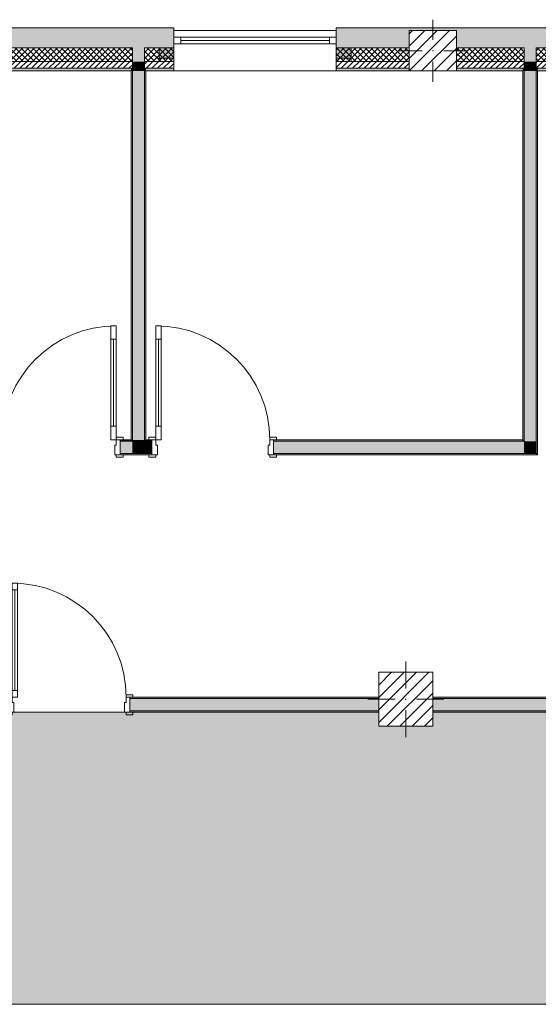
# Model space of a CAD drawing. Header units: millimetres. Extents: x -30280 to 19093, y -19247 to 4746.
# Tile 2 of 166: x -24412 to -20576, y -19247 to -11960. Entities that reach past the tile are written whole.
import ezdxf

# ---------------------------------------------------------------- set-up
doc = ezdxf.new("R2010")
doc.units = ezdxf.units.MM
doc.header["$MEASUREMENT"] = 0
doc.linetypes.add('Wipeout_Contour', pattern=[1000, 0, -1000])
for name, color, linetype in [('10_ESTR_Pilars', 7, 'Continuous'), ('12_FAÇ_Façana', 7, 'Continuous'), ('14_PAV_Paviment existent', 7, 'Continuous'), ('Puertas Archicad', 7, 'Continuous'), ('Ventanas Archicad', 7, 'Continuous')]:
    doc.layers.add(name, color=color, linetype=linetype)
for name, color, linetype, lineweight in [('10_ESTR_Pilars_Pluma_Nº__20', 1, 'Continuous', 5), ('10_ESTR_Pilars_Pluma_Nº__28', 7, 'Continuous', 20), ('10_ESTR_Pilars_Pluma_Nº__42', 8, 'Continuous', 25), ('12_FAÇ_Façana_Pluma_Nº__1', 7, 'Continuous', 5), ('12_FAÇ_Façana_Pluma_Nº__2', 8, 'Continuous', 5), ('12_FAÇ_Façana_Pluma_Nº__7', 7, 'Continuous', 5), ('14_PAV_Paviment existent_Pluma_Nº__89', 7, 'Continuous', 5), ('Puertas Archicad_Pluma_Nº__1', 7, 'Continuous', 5), ('Puertas Archicad_Pluma_Nº__7', 7, 'Continuous', 5), ('Ventanas Archicad_Pluma_Nº__1', 7, 'Continuous', 5), ('Ventanas Archicad_Pluma_Nº__7', 7, 'Continuous', 5)]:
    doc.layers.add(name, color=color, linetype=linetype, lineweight=lineweight)
for name, color, linetype, lineweight, true_color in [('12_FAÇ_Façana_Pluma_Nº__102', 7, 'Continuous', 5, 0xcccccc), ('12_FAÇ_Façana_Pluma_Nº__174', 7, 'Continuous', 13, 0xe4ad2c), ('12_FAÇ_Façana_Pluma_Nº__176', 7, 'Continuous', 15, 0x93a0c6), ('14_PAV_Paviment existent_Pluma_Nº__197', 7, 'Continuous', 0, 0xffe68e), ('Puertas Archicad_Pluma_Nº__3', 7, 'Continuous', 5, 0xa4a4a4)]:
    doc.layers.add(name, color=color, linetype=linetype, lineweight=lineweight, true_color=true_color)
pattern_1 = [(45, (0, 0), (-21.213203, 21.213203), [])]
pattern_2 = [(45, (0, 0), (-21.213203, 21.213203), []), (135, (0, 0), (21.213203, 21.213203), [])]
pattern_3 = [(0, (0, 0), (0, 75), [0, -75])]
pattern_4 = [(45, (0, 0), (-45.96194, 45.96194), [])]

# ---------------------------------------------------------------- blocks, each defined once
blk = doc.blocks.new('Forjado_3_1', base_point=(6678.9, -19246.6))
at = {"layer": '14_PAV_Paviment existent_Pluma_Nº__197', "linetype": 'Continuous', "lineweight": 0, "true_color": 0x3f3923}
blk.add_hatch(color=39, dxfattribs=at).paths.add_polyline_path([(6678.9, -19246.6), (6678.9, -17084), (-28038.7, -17084), (-28050.8, -19246.6)])
at = {"layer": '14_PAV_Paviment existent_Pluma_Nº__89', "color": 7, "linetype": 'Continuous', "lineweight": 5, "flags": 128}
blk.add_lwpolyline([(6678.9, -19246.6), (-28050.8, -19246.6), (-28038.7, -17084), (6678.9, -17084)], close=True, dxfattribs=at)
blk = doc.blocks.new('Muro_29_1', base_point=(-20461.1, -12339))
at = {"layer": '12_FAÇ_Façana_Pluma_Nº__102', "linetype": 'Continuous', "lineweight": 0, "true_color": 0xe5e5e5}
for points in [[(-22071.1, -12019), (-22071.1, -12169), (-21531.2, -12169), (-21531.2, -12039.6), (-21181.2, -12039.6), (-21181.2, -12169), (-20681.4, -12169), (-20681.4, -12019)], [(-20681.4, -12169), (-20591.4, -12169), (-20591.4, -12019), (-20681.4, -12019)], [(-20591.4, -12169), (-20461.1, -12169), (-20461.1, -12019), (-20591.4, -12019)]]:
    blk.add_hatch(color=254, dxfattribs=at).paths.add_polyline_path(points)
at = {"layer": '12_FAÇ_Façana_Pluma_Nº__174', "linetype": 'Continuous', "lineweight": 13, "true_color": 0xe4ad2c}
h = blk.add_hatch(dxfattribs=at)
h.set_pattern_fill('SATE_Aislamiento_0001', color=42, style=0, pattern_type=2)
h.set_pattern_definition(pattern_2)
h.paths.add_polyline_path([(-22071.1, -12169), (-22071.1, -12269), (-21531.2, -12269), (-21531.2, -12169)])
h = blk.add_hatch(dxfattribs=at)
h.set_pattern_fill('SATE_Aislamiento_0001', color=42, style=0, pattern_type=2)
h.set_pattern_definition(pattern_2)
h.paths.add_polyline_path([(-21181.2, -12169), (-21181.2, -12269), (-20681.4, -12269), (-20681.4, -12169)])
h = blk.add_hatch(dxfattribs=at)
h.set_pattern_fill('SATE_Aislamiento_0001', color=42, style=0, pattern_type=2)
h.set_pattern_definition(pattern_2)
h.paths.add_polyline_path([(-20591.4, -12269), (-20461.1, -12269), (-20461.1, -12169), (-20591.4, -12169)])
at = {"layer": '12_FAÇ_Façana_Pluma_Nº__176', "linetype": 'Continuous', "lineweight": 0, "true_color": 0x495063}
for points in [[(-22071.1, -12319), (-22071.1, -12339), (-21531.2, -12339), (-21531.2, -12319)], [(-21181.2, -12319), (-21181.2, -12339), (-20691.4, -12339), (-20691.4, -12319)], [(-20691.4, -12339), (-20681.4, -12339), (-20681.4, -12319), (-20691.4, -12319)], [(-20591.4, -12339), (-20581.4, -12339), (-20581.4, -12319), (-20591.4, -12319)], [(-20581.4, -12339), (-20461.1, -12339), (-20461.1, -12319), (-20581.4, -12319)]]:
    blk.add_hatch(color=251, dxfattribs=at).paths.add_polyline_path(points)
at = {"layer": '12_FAÇ_Façana_Pluma_Nº__2', "linetype": 'Continuous', "lineweight": 5}
h = blk.add_hatch(dxfattribs=at)
h.set_pattern_fill('Ceramic_0001', color=8, style=0, pattern_type=2)
h.set_pattern_definition(pattern_1)
h.paths.add_polyline_path([(-22071.1, -12269), (-22071.1, -12319), (-21531.2, -12319), (-21531.2, -12269)])
h = blk.add_hatch(dxfattribs=at)
h.set_pattern_fill('Ceramic_0001', color=8, style=0, pattern_type=2)
h.set_pattern_definition(pattern_1)
h.paths.add_polyline_path([(-21181.2, -12269), (-21181.2, -12319), (-20681.4, -12319), (-20681.4, -12269)])
h = blk.add_hatch(dxfattribs=at)
h.set_pattern_fill('Ceramic_0001', color=8, style=0, pattern_type=2)
h.set_pattern_definition(pattern_1)
h.paths.add_polyline_path([(-20591.4, -12319), (-20461.1, -12319), (-20461.1, -12269), (-20591.4, -12269)])
at = {"layer": '12_FAÇ_Façana_Pluma_Nº__7', "color": 7, "linetype": 'Continuous', "lineweight": 5}
for p, q in [((-22071.1, -12169), (-21531.2, -12169)), ((-21181.2, -12169), (-20681.4, -12169)), ((-20681.4, -12169), (-20681.4, -12269)), ((-20591.4, -12269), (-20591.4, -12169)), ((-20591.4, -12169), (-20461.1, -12169)), ((-22071.1, -12269), (-21531.2, -12269)), ((-21181.2, -12269), (-20681.4, -12269)), ((-20681.4, -12269), (-20681.4, -12319)), ((-20591.4, -12319), (-20591.4, -12269)), ((-20591.4, -12269), (-20461.1, -12269)), ((-22071.1, -12319), (-21531.2, -12319)), ((-21181.2, -12319), (-20681.4, -12319)), ((-20681.4, -12319), (-20681.4, -12339)), ((-20591.4, -12339), (-20591.4, -12319)), ((-20591.4, -12319), (-20461.1, -12319))]:
    blk.add_line(p, q, dxfattribs=at)
at = {"layer": '12_FAÇ_Façana_Pluma_Nº__7', "color": 7, "linetype": 'Continuous', "lineweight": 5, "flags": 128}
for points in [[(-20461.1, -12019), (-22071.1, -12019)], [(-22071.1, -12019), (-22071.1, -12059)], [(-20461.1, -12059), (-20461.1, -12019)], [(-22071.1, -12339), (-21531.2, -12339)], [(-21181.2, -12339), (-20691.4, -12339)], [(-20581.4, -12339), (-20461.1, -12339)]]:
    blk.add_lwpolyline(points, dxfattribs=at)
blk = doc.blocks.new('Muro_32_1', base_point=(-23271.1, -12339))
at = {"layer": '12_FAÇ_Façana_Pluma_Nº__102', "linetype": 'Continuous', "lineweight": 0, "true_color": 0xe5e5e5}
for points in [[(-23578.6, -12019), (-26492.5, -12019), (-26492.5, -12169), (-23578.6, -12169)], [(-23578.6, -12169), (-23488.6, -12169), (-23488.6, -12019), (-23578.6, -12019)], [(-23488.6, -12169), (-23271.1, -12169), (-23271.1, -12019), (-23488.6, -12019)]]:
    blk.add_hatch(color=254, dxfattribs=at).paths.add_polyline_path(points)
at = {"layer": '12_FAÇ_Façana_Pluma_Nº__174', "linetype": 'Continuous', "lineweight": 13, "true_color": 0xe4ad2c}
h = blk.add_hatch(dxfattribs=at)
h.set_pattern_fill('SATE_Aislamiento_0001', color=42, style=0, pattern_type=2)
h.set_pattern_definition(pattern_2)
h.paths.add_polyline_path([(-23578.6, -12169), (-26492.5, -12169), (-26492.5, -12269), (-23578.6, -12269)])
h = blk.add_hatch(dxfattribs=at)
h.set_pattern_fill('SATE_Aislamiento_0001', color=42, style=0, pattern_type=2)
h.set_pattern_definition(pattern_2)
h.paths.add_polyline_path([(-23488.6, -12269), (-23271.1, -12269), (-23271.1, -12169), (-23488.6, -12169)])
at = {"layer": '12_FAÇ_Façana_Pluma_Nº__176', "linetype": 'Continuous', "lineweight": 0, "true_color": 0x495063}
for points in [[(-23588.6, -12319), (-26492.5, -12319), (-26492.5, -12339), (-23588.6, -12339)], [(-23588.6, -12339), (-23578.6, -12339), (-23578.6, -12319), (-23588.6, -12319)], [(-23488.6, -12339), (-23478.6, -12339), (-23478.6, -12319), (-23488.6, -12319)], [(-23478.6, -12339), (-23271.1, -12339), (-23271.1, -12319), (-23478.6, -12319)]]:
    blk.add_hatch(color=251, dxfattribs=at).paths.add_polyline_path(points)
at = {"layer": '12_FAÇ_Façana_Pluma_Nº__2', "linetype": 'Continuous', "lineweight": 5}
h = blk.add_hatch(dxfattribs=at)
h.set_pattern_fill('Ceramic_0001', color=8, style=0, pattern_type=2)
h.set_pattern_definition(pattern_1)
h.paths.add_polyline_path([(-23578.6, -12269), (-26492.5, -12269), (-26492.5, -12319), (-23578.6, -12319)])
h = blk.add_hatch(dxfattribs=at)
h.set_pattern_fill('Ceramic_0001', color=8, style=0, pattern_type=2)
h.set_pattern_definition(pattern_1)
h.paths.add_polyline_path([(-23488.6, -12319), (-23271.1, -12319), (-23271.1, -12269), (-23488.6, -12269)])
at = {"layer": '12_FAÇ_Façana_Pluma_Nº__7', "color": 7, "linetype": 'Continuous', "lineweight": 5}
for p, q in [((-26492.5, -12169), (-23578.6, -12169)), ((-23578.6, -12169), (-23578.6, -12269)), ((-23488.6, -12269), (-23488.6, -12169)), ((-23488.6, -12169), (-23271.1, -12169)), ((-26492.5, -12269), (-23578.6, -12269)), ((-23578.6, -12269), (-23578.6, -12319)), ((-23488.6, -12319), (-23488.6, -12269)), ((-23488.6, -12269), (-23271.1, -12269)), ((-26492.5, -12319), (-23578.6, -12319)), ((-23578.6, -12319), (-23578.6, -12339)), ((-23488.6, -12339), (-23488.6, -12319)), ((-23488.6, -12319), (-23271.1, -12319))]:
    blk.add_line(p, q, dxfattribs=at)
at = {"layer": '12_FAÇ_Façana_Pluma_Nº__7', "color": 7, "linetype": 'Continuous', "lineweight": 5, "flags": 128}
for points in [[(-23271.1, -12019), (-26492.5, -12019)], [(-26492.5, -12019), (-26492.5, -12339)], [(-23271.1, -12059), (-23271.1, -12019)], [(-26492.5, -12339), (-23588.6, -12339)], [(-23478.6, -12339), (-23271.1, -12339)]]:
    blk.add_lwpolyline(points, dxfattribs=at)
blk = doc.blocks.new('Ventana Vertical Multi-Faja 27_8')
at = {"layer": 'Ventanas Archicad_Pluma_Nº__1', "color": 7, "linetype": 'Continuous', "lineweight": 5}
for p, q in [((-600, 50), (600, 50)), ((-600, 0), (-550, 0)), ((-550, 0), (-550, -50)), ((-550, 0), (550, 0)), ((550, -50), (550, 0)), ((550, 0), (600, 0)), ((-550, -50), (-600, -50)), ((-550, -25), (550, -25)), ((550, -50), (-550, -50)), ((600, -50), (550, -50)), ((-600, -180), (-600, -155)), ((600, -180), (600, -155)), ((-600, -250), (600, -250))]:
    blk.add_line(p, q, dxfattribs=at)
at = {"layer": 'Ventanas Archicad_Pluma_Nº__7', "color": 7, "linetype": 'Continuous', "lineweight": 5}
for p, q in [((-600, 50), (-600, 30)), ((-600, 30), (-600, 0)), ((-600, 30), (-600, 0)), ((-600, 0), (-600, -50)), ((-600, 0), (-600, -50)), ((-600, 0), (-600, -50)), ((-600, 0), (-600, -50)), ((600, 50), (600, 30)), ((600, 30), (600, 0)), ((600, 30), (600, 0)), ((600, 0), (600, -50)), ((600, 0), (600, -50)), ((600, 0), (600, -50)), ((600, 0), (600, -50)), ((-600, -50), (-600, -80)), ((-600, -50), (-600, -80)), ((600, -50), (600, -80)), ((600, -50), (600, -80)), ((-600, -80), (-600, -155)), ((-600, -80), (-600, -155)), ((600, -80), (600, -155)), ((600, -80), (600, -155)), ((-600, -180), (-600, -230)), ((600, -180), (600, -230)), ((-600, -230), (-600, -250)), ((600, -230), (600, -250))]:
    blk.add_line(p, q, dxfattribs=at)
blk = doc.blocks.new('Muro_33_1', base_point=(-22071.1, -12339))
at = {"layer": '12_FAÇ_Façana', "linetype": 'Continuous', "lineweight": 0, "true_color": 0x000000}
h = blk.add_hatch(dxfattribs=at)
h.set_pattern_fill('Yeso_0001', color=18, style=0, pattern_type=2)
h.set_pattern_definition(pattern_3)
h.paths.add_polyline_path([(-23271.1, -12269), (-23271.1, -12244), (-23381.1, -12244), (-23381.1, -12269)])
h = blk.add_hatch(dxfattribs=at)
h.set_pattern_fill('Yeso_0001', color=18, style=0, pattern_type=2)
h.set_pattern_definition(pattern_3)
h.paths.add_polyline_path([(-22071.1, -12269), (-21961.1, -12269), (-21961.1, -12244), (-22071.1, -12244)])
at = {"layer": '12_FAÇ_Façana_Pluma_Nº__102', "linetype": 'Continuous', "lineweight": 0, "true_color": 0xe5e5e5}
for points in [[(-23381.1, -12169), (-23381.1, -12244), (-23271.1, -12244), (-23271.1, -12059)], [(-21961.1, -12169), (-22071.1, -12059), (-22071.1, -12244), (-21961.1, -12244)]]:
    blk.add_hatch(color=254, dxfattribs=at).paths.add_polyline_path(points)
at = {"layer": '12_FAÇ_Façana_Pluma_Nº__1', "color": 7, "linetype": 'Continuous', "lineweight": 5}
for p, q in [((-23381.1, -12244), (-23381.1, -12269)), ((-23271.1, -12244), (-23381.1, -12244)), ((-23381.1, -12269), (-23271.1, -12269)), ((-23271.1, -12269), (-23271.1, -12244)), ((-22071.1, -12269), (-22071.1, -12244)), ((-22071.1, -12244), (-21961.1, -12244)), ((-21961.1, -12269), (-22071.1, -12269)), ((-21961.1, -12244), (-21961.1, -12269))]:
    blk.add_line(p, q, dxfattribs=at)
at = {"layer": '12_FAÇ_Façana_Pluma_Nº__7', "color": 7, "linetype": 'Continuous', "lineweight": 5}
for p, q in [((-23271.1, -12039), (-23271.1, -12059)), ((-23271.1, -12059), (-23271.1, -12089)), ((-23271.1, -12059), (-23271.1, -12089)), ((-23271.1, -12089), (-23271.1, -12139)), ((-23271.1, -12089), (-23271.1, -12139)), ((-22071.1, -12039), (-22071.1, -12059)), ((-22071.1, -12059), (-22071.1, -12089)), ((-22071.1, -12059), (-22071.1, -12089)), ((-22071.1, -12089), (-22071.1, -12139)), ((-22071.1, -12089), (-22071.1, -12139)), ((-23381.1, -12169), (-23381.1, -12244)), ((-23271.1, -12139), (-23271.1, -12169)), ((-23271.1, -12139), (-23271.1, -12169)), ((-23271.1, -12169), (-23271.1, -12244)), ((-23271.1, -12169), (-23271.1, -12244)), ((-22071.1, -12139), (-22071.1, -12169)), ((-22071.1, -12139), (-22071.1, -12169)), ((-22071.1, -12169), (-22071.1, -12244)), ((-22071.1, -12169), (-22071.1, -12244)), ((-21961.1, -12169), (-21961.1, -12244)), ((-23271.1, -12269), (-23271.1, -12319)), ((-22071.1, -12269), (-22071.1, -12319)), ((-23271.1, -12319), (-23271.1, -12339)), ((-22071.1, -12319), (-22071.1, -12339))]:
    blk.add_line(p, q, dxfattribs=at)
at = {"layer": 'Ventanas Archicad', "color": 253, "linetype": 'Continuous', "lineweight": 5, "true_color": 0xa4a4a6, "zscale": 1000}
blk.add_blockref('Ventana Vertical Multi-Faja 27_8', (-22671.1, -12089), dxfattribs=at)
blk = doc.blocks.new('Puerta 27_2')
at = {"layer": 'Puertas Archicad_Pluma_Nº__1', "color": 7, "linetype": 'Continuous', "lineweight": 5}
for p, q in [((382, 794), (382, 844)), ((382, 844), (422, 844)), ((422, 844), (422, 794)), ((422, 794), (382, 794)), ((402, 794), (402, 50)), ((-472, 0), (-472, 19)), ((-472, 19), (-422, 19)), ((-422, 0), (-472, 0)), ((-422, 0), (-450, 0)), ((-450, 0), (-450, -110)), ((-422, 19), (-422, 0)), ((-422, -40), (-422, 0)), ((382, 0), (382, 50)), ((382, 50), (422, 50)), ((422, 0), (382, 0)), ((422, 50), (422, 0)), ((422, 19), (472, 19)), ((422, 0), (422, 19)), ((472, 0), (422, 0)), ((450, 0), (422, 0)), ((422, 0), (422, -40)), ((450, -110), (450, 0)), ((472, 19), (472, 0)), ((-410, -40), (-422, -40)), ((-410, -110), (-410, -40)), ((422, -40), (410, -40)), ((410, -40), (410, -110)), ((-472, -129), (-472, -110)), ((-472, -110), (-422, -110)), ((-422, -129), (-472, -129)), ((-450, -110), (-410, -110)), ((-422, -110), (-422, -129)), ((410, -110), (450, -110)), ((422, -110), (472, -110)), ((422, -129), (422, -110)), ((472, -129), (422, -129)), ((472, -110), (472, -129))]:
    blk.add_line(p, q, dxfattribs=at)
at = {"layer": 'Puertas Archicad_Pluma_Nº__1', "color": 7, "linetype": 'Continuous', "lineweight": 5, "flags": 128}
for points in [[(402, 794), (402, 50), (382, 50), (382, 794)], [(422, 794), (422, 50), (402, 50), (402, 794)]]:
    blk.add_lwpolyline(points, close=True, dxfattribs=at)
at = {"layer": 'Puertas Archicad_Pluma_Nº__3', "color": 253, "linetype": 'Continuous', "lineweight": 5, "true_color": 0xa4a4a4}
blk.add_arc((422, 0), 844, 90, 180, dxfattribs=at)
at = {"layer": 'Puertas Archicad_Pluma_Nº__7', "color": 7, "linetype": 'Continuous', "lineweight": 5}
for p, q in [((-450, 0), (-472, 0)), ((-450, 0), (-472, 0)), ((-450, 0), (-450, -10)), ((-450, 0), (-450, -10)), ((450, 0), (450, -10)), ((450, 0), (450, -10)), ((450, 0), (472, 0)), ((450, 0), (472, 0)), ((-450, -10), (-450, -100)), ((-450, -10), (-450, -100)), ((450, -10), (450, -100)), ((450, -10), (450, -100)), ((-450, -110), (-472, -110)), ((-450, -110), (-472, -110)), ((-450, -100), (-450, -110)), ((-450, -100), (-450, -110)), ((450, -100), (450, -110)), ((450, -100), (450, -110)), ((450, -110), (472, -110)), ((450, -110), (472, -110))]:
    blk.add_line(p, q, dxfattribs=at)
blk = doc.blocks.new('Muro_38_1', base_point=(-27275.1, -17084))
at = {"layer": '12_FAÇ_Façana_Pluma_Nº__102', "linetype": 'Continuous', "lineweight": 0, "true_color": 0xe5e5e5}
for points in [[(-23596.4, -17074), (-21756.1, -17074), (-21756.1, -16984), (-23596.4, -16984)], [(-21356.1, -17074), (-19228.6, -17074), (-19228.6, -16984), (-21356.1, -16984)]]:
    blk.add_hatch(color=254, dxfattribs=at).paths.add_polyline_path(points)
at = {"layer": '12_FAÇ_Façana_Pluma_Nº__176', "linetype": 'Continuous', "lineweight": 0, "true_color": 0x495063}
for points in [[(-21756.1, -16974), (-23596.4, -16974), (-23596.4, -16984), (-21756.1, -16984)], [(-21356.1, -16984), (-19228.6, -16984), (-19228.6, -16974), (-21356.1, -16974)], [(-23596.4, -17074), (-23596.4, -17084), (-21756.1, -17084), (-21756.1, -17074)], [(-21356.1, -17084), (-19228.6, -17084), (-19228.6, -17074), (-21356.1, -17074)]]:
    blk.add_hatch(color=251, dxfattribs=at).paths.add_polyline_path(points)
at = {"layer": '12_FAÇ_Façana_Pluma_Nº__7', "color": 7, "linetype": 'Continuous', "lineweight": 5}
for p, q in [((-23596.4, -16974), (-23574.4, -16974)), ((-23596.4, -16974), (-23596.4, -16984)), ((-21756.1, -16984), (-23596.4, -16984)), ((-23596.4, -16984), (-23596.4, -17074)), ((-19228.6, -16984), (-21356.1, -16984)), ((-23596.4, -17074), (-21756.1, -17074)), ((-23596.4, -17074), (-23596.4, -17084)), ((-23596.4, -17084), (-23574.4, -17084)), ((-21356.1, -17074), (-19228.6, -17074))]:
    blk.add_line(p, q, dxfattribs=at)
at = {"layer": '12_FAÇ_Façana_Pluma_Nº__7', "color": 7, "linetype": 'Continuous', "lineweight": 5, "flags": 128}
for points in [[(-21756.1, -16974), (-23596.4, -16974)], [(-19228.6, -16974), (-21356.1, -16974)], [(-23596.4, -17084), (-21756.1, -17084)], [(-21356.1, -17084), (-19228.6, -17084)]]:
    blk.add_lwpolyline(points, dxfattribs=at)
at = {"layer": 'Puertas Archicad', "color": 253, "linetype": 'Continuous', "lineweight": 5, "true_color": 0xa4a4a6, "xscale": -1, "zscale": 1000}
blk.add_blockref('Puerta 27_2', (-24046.4, -16974), dxfattribs=at)
blk = doc.blocks.new('Puerta 27_4')
at = {"layer": 'Puertas Archicad_Pluma_Nº__1', "color": 7, "linetype": 'Continuous', "lineweight": 5}
for p, q in [((382, 744), (382, 844)), ((382, 844), (422, 844)), ((422, 844), (422, 744)), ((422, 744), (382, 744)), ((402, 744), (402, 100)), ((382, 0), (382, 100)), ((382, 100), (422, 100)), ((422, 100), (422, 0)), ((-472, 0), (-472, 19)), ((-472, 19), (-422, 19)), ((-422, 0), (-472, 0)), ((-422, 0), (-450, 0)), ((-450, 0), (-450, -110)), ((-422, 19), (-422, 0)), ((-422, -40), (-422, 0)), ((422, 0), (382, 0)), ((422, 19), (472, 19)), ((422, 0), (422, 19)), ((472, 0), (422, 0)), ((450, 0), (422, 0)), ((422, 0), (422, -40)), ((450, -110), (450, 0)), ((472, 19), (472, 0)), ((-410, -40), (-422, -40)), ((-410, -110), (-410, -40)), ((422, -40), (410, -40)), ((410, -40), (410, -110)), ((-472, -129), (-472, -110)), ((-472, -110), (-422, -110)), ((-422, -129), (-472, -129)), ((-450, -110), (-410, -110)), ((-422, -110), (-422, -129)), ((410, -110), (450, -110)), ((422, -110), (472, -110)), ((422, -129), (422, -110)), ((472, -129), (422, -129)), ((472, -110), (472, -129))]:
    blk.add_line(p, q, dxfattribs=at)
at = {"layer": 'Puertas Archicad_Pluma_Nº__1', "color": 7, "linetype": 'Continuous', "lineweight": 5, "flags": 128}
for points in [[(402, 744), (402, 100), (382, 100), (382, 744)], [(422, 744), (422, 100), (402, 100), (402, 744)]]:
    blk.add_lwpolyline(points, close=True, dxfattribs=at)
at = {"layer": 'Puertas Archicad_Pluma_Nº__3', "color": 253, "linetype": 'Continuous', "lineweight": 5, "true_color": 0xa4a4a4}
blk.add_arc((422, 0), 844, 90, 180, dxfattribs=at)
at = {"layer": 'Puertas Archicad_Pluma_Nº__7', "color": 7, "linetype": 'Continuous', "lineweight": 5}
for p, q in [((-450, 0), (-472, 0)), ((-450, 0), (-472, 0)), ((-450, 0), (-450, -10)), ((-450, 0), (-450, -10)), ((450, 0), (450, -10)), ((450, 0), (450, -10)), ((450, 0), (472, 0)), ((450, 0), (472, 0)), ((-450, -10), (-450, -100)), ((-450, -10), (-450, -100)), ((450, -10), (450, -100)), ((450, -10), (450, -100)), ((-450, -110), (-472, -110)), ((-450, -110), (-472, -110)), ((-450, -100), (-450, -110)), ((-450, -100), (-450, -110)), ((450, -100), (450, -110)), ((450, -100), (450, -110)), ((450, -110), (472, -110)), ((450, -110), (472, -110))]:
    blk.add_line(p, q, dxfattribs=at)
blk = doc.blocks.new('Puerta 27_5')
at = {"layer": 'Puertas Archicad_Pluma_Nº__1', "color": 7, "linetype": 'Continuous', "lineweight": 5}
for p, q in [((382, 744), (382, 844)), ((382, 844), (422, 844)), ((422, 844), (422, 744)), ((422, 744), (382, 744)), ((402, 744), (402, 100)), ((382, 0), (382, 100)), ((382, 100), (422, 100)), ((422, 100), (422, 0)), ((-472, 0), (-472, 19)), ((-472, 19), (-422, 19)), ((-422, 0), (-472, 0)), ((-422, 0), (-450, 0)), ((-450, 0), (-450, -110)), ((-422, 19), (-422, 0)), ((-422, -40), (-422, 0)), ((422, 0), (382, 0)), ((422, 19), (472, 19)), ((422, 0), (422, 19)), ((472, 0), (422, 0)), ((450, 0), (422, 0)), ((422, 0), (422, -40)), ((450, -110), (450, 0)), ((472, 19), (472, 0)), ((-410, -40), (-422, -40)), ((-410, -110), (-410, -40)), ((422, -40), (410, -40)), ((410, -40), (410, -110)), ((-472, -129), (-472, -110)), ((-472, -110), (-422, -110)), ((-422, -129), (-472, -129)), ((-450, -110), (-410, -110)), ((-422, -110), (-422, -129)), ((410, -110), (450, -110)), ((422, -110), (472, -110)), ((422, -129), (422, -110)), ((472, -129), (422, -129)), ((472, -110), (472, -129))]:
    blk.add_line(p, q, dxfattribs=at)
at = {"layer": 'Puertas Archicad_Pluma_Nº__1', "color": 7, "linetype": 'Continuous', "lineweight": 5, "flags": 128}
for points in [[(402, 744), (402, 100), (382, 100), (382, 744)], [(422, 744), (422, 100), (402, 100), (402, 744)]]:
    blk.add_lwpolyline(points, close=True, dxfattribs=at)
at = {"layer": 'Puertas Archicad_Pluma_Nº__3', "color": 253, "linetype": 'Continuous', "lineweight": 5, "true_color": 0xa4a4a4}
blk.add_arc((422, 0), 844, 90, 180, dxfattribs=at)
at = {"layer": 'Puertas Archicad_Pluma_Nº__7', "color": 7, "linetype": 'Continuous', "lineweight": 5}
for p, q in [((-450, 0), (-472, 0)), ((-450, 0), (-472, 0)), ((-450, 0), (-450, -10)), ((-450, 0), (-450, -10)), ((450, 0), (450, -10)), ((450, 0), (450, -10)), ((450, 0), (472, 0)), ((450, 0), (472, 0)), ((-450, -10), (-450, -100)), ((-450, -10), (-450, -100)), ((450, -10), (450, -100)), ((450, -10), (450, -100)), ((-450, -110), (-472, -110)), ((-450, -110), (-472, -110)), ((-450, -100), (-450, -110)), ((-450, -100), (-450, -110)), ((450, -100), (450, -110)), ((450, -100), (450, -110)), ((450, -110), (472, -110)), ((450, -110), (472, -110))]:
    blk.add_line(p, q, dxfattribs=at)
blk = doc.blocks.new('Muro_39_1', base_point=(-27275.1, -15179))
at = {"layer": '12_FAÇ_Façana_Pluma_Nº__102', "linetype": 'Continuous', "lineweight": 0, "true_color": 0xe5e5e5}
for points in [[(-26446.1, -15079), (-27275.1, -15079), (-27275.1, -15169), (-26446.1, -15169)], [(-26356.1, -15079), (-26446.1, -15079), (-26446.1, -15169), (-26356.1, -15169)], [(-24696.4, -15079), (-26356.1, -15079), (-26356.1, -15169), (-24696.4, -15169)], [(-24606.4, -15079), (-24696.4, -15079), (-24696.4, -15169), (-24606.4, -15169)], [(-24606.4, -15079), (-24606.4, -15169), (-24569.6, -15169), (-24569.6, -15079)], [(-23578.6, -15079), (-23669.6, -15079), (-23669.6, -15169), (-23578.6, -15169)], [(-23488.6, -15079), (-23578.6, -15079), (-23578.6, -15169), (-23488.6, -15169)], [(-23488.6, -15079), (-23488.6, -15169), (-23433.9, -15169), (-23433.9, -15079)], [(-20681.4, -15079), (-22533.9, -15079), (-22533.9, -15169), (-20681.4, -15169)], [(-20681.4, -15079), (-20591.4, -15169), (-20591.4, -15079)], [(-20681.4, -15169), (-20591.4, -15169), (-20681.4, -15079)]]:
    blk.add_hatch(color=254, dxfattribs=at).paths.add_polyline_path(points)
at = {"layer": '12_FAÇ_Façana_Pluma_Nº__176', "linetype": 'Continuous', "lineweight": 0, "true_color": 0x495063}
for points in [[(-27275.1, -15069), (-27275.1, -15079), (-24569.6, -15079), (-24569.6, -15069)], [(-23669.6, -15079), (-23588.6, -15079), (-23588.6, -15069), (-23669.6, -15069)], [(-23578.6, -15069), (-23588.6, -15069), (-23588.6, -15079), (-23578.6, -15079)], [(-23478.6, -15069), (-23488.6, -15069), (-23488.6, -15079), (-23478.6, -15079)], [(-23478.6, -15069), (-23478.6, -15079), (-23433.9, -15079), (-23433.9, -15069)], [(-22533.9, -15079), (-20691.4, -15079), (-20691.4, -15069), (-22533.9, -15069)], [(-20691.4, -15069), (-20681.4, -15079), (-20681.4, -15069)], [(-20691.4, -15079), (-20681.4, -15079), (-20691.4, -15069)], [(-26456.1, -15169), (-27275.1, -15169), (-27275.1, -15179), (-26456.1, -15179)], [(-26446.1, -15169), (-26456.1, -15169), (-26456.1, -15179), (-26446.1, -15179)], [(-26346.1, -15169), (-26356.1, -15169), (-26356.1, -15179), (-26346.1, -15179)], [(-24706.4, -15169), (-26346.1, -15169), (-26346.1, -15179), (-24706.4, -15179)], [(-24696.4, -15169), (-24706.4, -15169), (-24706.4, -15179), (-24696.4, -15179)], [(-24596.4, -15169), (-24606.4, -15169), (-24606.4, -15179), (-24596.4, -15179)], [(-24596.4, -15169), (-24596.4, -15179), (-24569.6, -15179), (-24569.6, -15169)], [(-23669.6, -15179), (-23433.9, -15179), (-23433.9, -15169), (-23669.6, -15169)], [(-22533.9, -15169), (-22533.9, -15179), (-20591.4, -15179), (-20591.4, -15169)], [(-20591.4, -15169), (-20581.4, -15179), (-20581.4, -15169)], [(-20591.4, -15179), (-20581.4, -15179), (-20591.4, -15169)]]:
    blk.add_hatch(color=251, dxfattribs=at).paths.add_polyline_path(points)
at = {"layer": '12_FAÇ_Façana_Pluma_Nº__7', "color": 7, "linetype": 'Continuous', "lineweight": 5}
for p, q in [((-26446.1, -15079), (-27275.1, -15079)), ((-26356.1, -15079), (-26446.1, -15079)), ((-24696.4, -15079), (-26356.1, -15079)), ((-24606.4, -15079), (-24696.4, -15079)), ((-24569.6, -15079), (-24606.4, -15079)), ((-24569.6, -15069), (-24591.6, -15069)), ((-24569.6, -15069), (-24569.6, -15079)), ((-24569.6, -15079), (-24569.6, -15169)), ((-23669.6, -15069), (-23647.6, -15069)), ((-23669.6, -15069), (-23669.6, -15079)), ((-23578.6, -15079), (-23669.6, -15079)), ((-23669.6, -15079), (-23669.6, -15169)), ((-23578.6, -15069), (-23578.6, -15079)), ((-23488.6, -15079), (-23488.6, -15069)), ((-23433.9, -15079), (-23488.6, -15079)), ((-23433.9, -15069), (-23455.9, -15069)), ((-23433.9, -15069), (-23433.9, -15079)), ((-23433.9, -15079), (-23433.9, -15169)), ((-22533.9, -15069), (-22511.9, -15069)), ((-22533.9, -15069), (-22533.9, -15079)), ((-20681.4, -15079), (-22533.9, -15079)), ((-22533.9, -15079), (-22533.9, -15169)), ((-20681.4, -15079), (-20681.4, -15069)), ((-20591.4, -15169), (-20591.4, -15079)), ((-27275.1, -15169), (-26446.1, -15169)), ((-26446.1, -15169), (-26446.1, -15179)), ((-26356.1, -15179), (-26356.1, -15169)), ((-26356.1, -15169), (-24696.4, -15169)), ((-24696.4, -15169), (-24696.4, -15179)), ((-24606.4, -15179), (-24606.4, -15169)), ((-24606.4, -15169), (-24569.6, -15169)), ((-24569.6, -15179), (-24591.6, -15179)), ((-24569.6, -15169), (-24569.6, -15179)), ((-23669.6, -15169), (-23578.6, -15169)), ((-23669.6, -15169), (-23669.6, -15179)), ((-23669.6, -15179), (-23647.6, -15179)), ((-23578.6, -15169), (-23488.6, -15169)), ((-23488.6, -15169), (-23433.9, -15169)), ((-23433.9, -15179), (-23455.9, -15179)), ((-23433.9, -15169), (-23433.9, -15179)), ((-22533.9, -15169), (-20681.4, -15169)), ((-22533.9, -15169), (-22533.9, -15179)), ((-22533.9, -15179), (-22511.9, -15179)), ((-20681.4, -15169), (-20591.4, -15169))]:
    blk.add_line(p, q, dxfattribs=at)
at = {"layer": '12_FAÇ_Façana_Pluma_Nº__7', "color": 7, "linetype": 'Continuous', "lineweight": 5, "flags": 128}
for points in [[(-24569.6, -15069), (-27275.1, -15069)], [(-27275.1, -15079), (-27275.1, -15069)], [(-27275.1, -15169), (-27275.1, -15079)], [(-23588.6, -15069), (-23669.6, -15069)], [(-23433.9, -15069), (-23478.6, -15069)], [(-20691.4, -15069), (-22533.9, -15069)], [(-27275.1, -15179), (-27275.1, -15169)], [(-27275.1, -15179), (-26456.1, -15179)], [(-26346.1, -15179), (-24706.4, -15179)], [(-24596.4, -15179), (-24569.6, -15179)], [(-23669.6, -15179), (-23433.9, -15179)], [(-22533.9, -15179), (-20581.4, -15179)], [(-20581.4, -15179), (-20581.4, -15169)]]:
    blk.add_lwpolyline(points, dxfattribs=at)
at = {"layer": 'Puertas Archicad', "color": 253, "linetype": 'Continuous', "lineweight": 5, "true_color": 0xa4a4a6, "zscale": 1000}
blk.add_blockref('Puerta 27_4', (-24119.6, -15069), dxfattribs=at)
at = {"layer": 'Puertas Archicad', "color": 253, "linetype": 'Continuous', "lineweight": 5, "true_color": 0xa4a4a6, "xscale": -1, "zscale": 1000}
blk.add_blockref('Puerta 27_5', (-22983.9, -15069), dxfattribs=at)
blk = doc.blocks.new('Muro_44_1', base_point=(-20581.4, -15179))
at = {"layer": '12_FAÇ_Façana_Pluma_Nº__102', "linetype": 'Continuous', "lineweight": 0, "true_color": 0xe5e5e5}
for points in [[(-20681.4, -12269), (-20591.4, -12269), (-20591.4, -12169), (-20681.4, -12169)], [(-20681.4, -12319), (-20591.4, -12319), (-20591.4, -12269), (-20681.4, -12269)], [(-20681.4, -12339), (-20591.4, -12339), (-20591.4, -12319), (-20681.4, -12319)], [(-20591.4, -15079), (-20591.4, -12339), (-20681.4, -12339), (-20681.4, -15079)]]:
    blk.add_hatch(color=254, dxfattribs=at).paths.add_polyline_path(points)
at = {"layer": '12_FAÇ_Façana_Pluma_Nº__176', "linetype": 'Continuous', "lineweight": 0, "true_color": 0x495063}
for points in [[(-20681.4, -15069), (-20681.4, -12339), (-20691.4, -12339), (-20691.4, -15069)], [(-20581.4, -15169), (-20581.4, -12339), (-20591.4, -12339), (-20591.4, -15169)]]:
    blk.add_hatch(color=251, dxfattribs=at).paths.add_polyline_path(points)
at = {"layer": '12_FAÇ_Façana_Pluma_Nº__7', "color": 7, "linetype": 'Continuous', "lineweight": 5}
for p, q in [((-20681.4, -12169), (-20681.4, -12269)), ((-20591.4, -12269), (-20591.4, -12169)), ((-20681.4, -12269), (-20681.4, -12319)), ((-20591.4, -12319), (-20591.4, -12269)), ((-20681.4, -12319), (-20681.4, -12339)), ((-20681.4, -12339), (-20681.4, -15069)), ((-20591.4, -12339), (-20591.4, -12319)), ((-20591.4, -15079), (-20591.4, -12339)), ((-20681.4, -15079), (-20681.4, -15069)), ((-20591.4, -15169), (-20591.4, -15079))]:
    blk.add_line(p, q, dxfattribs=at)
at = {"layer": '12_FAÇ_Façana_Pluma_Nº__7', "color": 7, "linetype": 'Continuous', "lineweight": 5, "flags": 128}
for points in [[(-20691.4, -12339), (-20691.4, -15069)], [(-20581.4, -15169), (-20581.4, -12339)]]:
    blk.add_lwpolyline(points, dxfattribs=at)
blk = doc.blocks.new('Muro_45_1', base_point=(-23478.6, -15179))
at = {"layer": '12_FAÇ_Façana_Pluma_Nº__102', "linetype": 'Continuous', "lineweight": 0, "true_color": 0xe5e5e5}
for points in [[(-23578.6, -12269), (-23488.6, -12269), (-23488.6, -12169), (-23578.6, -12169)], [(-23578.6, -12319), (-23488.6, -12319), (-23488.6, -12269), (-23578.6, -12269)], [(-23578.6, -12339), (-23488.6, -12339), (-23488.6, -12319), (-23578.6, -12319)], [(-23488.6, -15069), (-23488.6, -12339), (-23578.6, -12339), (-23578.6, -15069)], [(-23488.6, -15069), (-23578.6, -15069), (-23578.6, -15079), (-23488.6, -15079)]]:
    blk.add_hatch(color=254, dxfattribs=at).paths.add_polyline_path(points)
at = {"layer": '12_FAÇ_Façana_Pluma_Nº__176', "linetype": 'Continuous', "lineweight": 0, "true_color": 0x495063}
for points in [[(-23588.6, -12339), (-23588.6, -15069), (-23578.6, -15069), (-23578.6, -12339)], [(-23478.6, -15069), (-23478.6, -12339), (-23488.6, -12339), (-23488.6, -15069)]]:
    blk.add_hatch(color=251, dxfattribs=at).paths.add_polyline_path(points)
at = {"layer": '12_FAÇ_Façana_Pluma_Nº__7', "color": 7, "linetype": 'Continuous', "lineweight": 5}
for p, q in [((-23578.6, -12169), (-23578.6, -12269)), ((-23488.6, -12269), (-23488.6, -12169)), ((-23578.6, -12269), (-23578.6, -12319)), ((-23488.6, -12319), (-23488.6, -12269)), ((-23578.6, -12319), (-23578.6, -12339)), ((-23578.6, -12339), (-23578.6, -15069)), ((-23488.6, -12339), (-23488.6, -12319)), ((-23488.6, -15069), (-23488.6, -12339)), ((-23578.6, -15069), (-23578.6, -15079)), ((-23488.6, -15079), (-23488.6, -15069))]:
    blk.add_line(p, q, dxfattribs=at)
at = {"layer": '12_FAÇ_Façana_Pluma_Nº__7', "color": 7, "linetype": 'Continuous', "lineweight": 5, "flags": 128}
for points in [[(-23588.6, -12339), (-23588.6, -15069)], [(-23478.6, -15069), (-23478.6, -12339)]]:
    blk.add_lwpolyline(points, dxfattribs=at)
blk = doc.blocks.new('Pilar_19_1', base_point=(-21356.2, -12189.3))
at = {"color": 254, "linetype": 'Wipeout_Contour', "lineweight": 0, "ltscale": 98361.821815}
blk.add_wipeout([(-21531.2, -12339), (-21181.2, -12339), (-21181.2, -12039.6), (-21531.2, -12039.6)], dxfattribs=at).dxf.layer = '10_ESTR_Pilars'
at = {"layer": '10_ESTR_Pilars_Pluma_Nº__42', "linetype": 'Continuous', "lineweight": 25}
h = blk.add_hatch(dxfattribs=at)
h.set_pattern_fill('00_GCT_trama_45º_e1_400__05', color=8, style=0, pattern_type=2)
h.set_pattern_definition(pattern_4)
h.paths.add_polyline_path([(-21531.2, -12339), (-21181.2, -12339), (-21181.2, -12039.6), (-21531.2, -12039.6)])
at = {"layer": '10_ESTR_Pilars_Pluma_Nº__20', "color": 1, "linetype": 'Continuous', "lineweight": 5}
for p, q in [((-21356.2, -12109.3), (-21356.2, -11959.6)), ((-21436.2, -12189.3), (-21611.2, -12189.3)), ((-21276.2, -12189.3), (-21101.2, -12189.3)), ((-21356.2, -12269.3), (-21356.2, -12419))]:
    blk.add_line(p, q, dxfattribs=at)
blk.add_point((-21356.2, -12189.3), dxfattribs=at)
at = {"layer": '10_ESTR_Pilars_Pluma_Nº__28', "color": 7, "linetype": 'Continuous', "lineweight": 20, "flags": 128}
blk.add_lwpolyline([(-21531.2, -12339), (-21181.2, -12339), (-21181.2, -12039.6), (-21531.2, -12039.6)], close=True, dxfattribs=at)
blk = doc.blocks.new('Pilar_37_1', base_point=(-21556.1, -16989))
at = {"color": 254, "linetype": 'Wipeout_Contour', "lineweight": 0, "ltscale": 109787.494916}
blk.add_wipeout([(-21756.1, -17189), (-21356.1, -17189), (-21356.1, -16789), (-21756.1, -16789)], dxfattribs=at).dxf.layer = '10_ESTR_Pilars'
at = {"layer": '10_ESTR_Pilars_Pluma_Nº__42', "linetype": 'Continuous', "lineweight": 25}
h = blk.add_hatch(dxfattribs=at)
h.set_pattern_fill('00_GCT_trama_45º_e1_400__05', color=8, style=0, pattern_type=2)
h.set_pattern_definition(pattern_4)
h.paths.add_polyline_path([(-21756.1, -17189), (-21356.1, -17189), (-21356.1, -16789), (-21756.1, -16789)])
at = {"layer": '10_ESTR_Pilars_Pluma_Nº__20', "color": 1, "linetype": 'Continuous', "lineweight": 5}
for p, q in [((-21556.1, -16909), (-21556.1, -16709)), ((-21636.1, -16989), (-21836.1, -16989)), ((-21476.1, -16989), (-21276.1, -16989)), ((-21556.1, -17069), (-21556.1, -17269))]:
    blk.add_line(p, q, dxfattribs=at)
blk.add_point((-21556.1, -16989), dxfattribs=at)
at = {"layer": '10_ESTR_Pilars_Pluma_Nº__28', "color": 7, "linetype": 'Continuous', "lineweight": 20, "flags": 128}
blk.add_lwpolyline([(-21756.1, -17189), (-21356.1, -17189), (-21356.1, -16789), (-21756.1, -16789)], close=True, dxfattribs=at)

msp = doc.modelspace()

# ---------------------------------------------------------------- block references
at = {"layer": '12_FAÇ_Façana', "color": 7, "lineweight": 20}
for name, p in [('Muro_32_1', (-23271.1, -12339)), ('Muro_29_1', (-20461.1, -12339)), ('Muro_33_1', (-22071.1, -12339)), ('Muro_45_1', (-23478.6, -15179)), ('Muro_44_1', (-20581.4, -15179)), ('Muro_39_1', (-27275.1, -15179)), ('Muro_38_1', (-27275.1, -17084))]:
    msp.add_blockref(name, p, dxfattribs=at)
at = {"layer": '14_PAV_Paviment existent', "color": 7, "linetype": 'Continuous', "lineweight": 5}
msp.add_blockref('Forjado_3_1', (6678.9, -19246.6), dxfattribs=at)

# ---------------------------------------------------------------- next in the draw order: block references
at = {"layer": '10_ESTR_Pilars', "color": 7, "lineweight": 20}
for name, p in [('Pilar_19_1', (-21356.2, -12189.3)), ('Pilar_37_1', (-21556.1, -16989))]:
    msp.add_blockref(name, p, dxfattribs=at)

doc.saveas('drawing.dxf')
